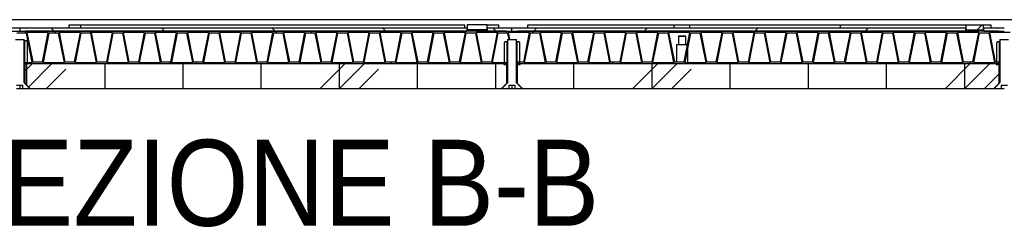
# Model space of a CAD drawing. Header units: millimetres. Extents: x 32 to 6182, y 219 to 4524.
# Tile 4 of 11: x 3234 to 3834, y 1070 to 1197. Entities that reach past the tile are written whole.
import ezdxf

# ---------------------------------------------------------------- set-up
doc = ezdxf.new("R2010")
doc.units = ezdxf.units.MM
doc.header["$LTSCALE"] = 15
doc.linetypes.add('SLD-Solido', pattern=[0])
doc.layers.add('CAMPITURE', color=9, linetype='SLD-Solido')
doc.layers.add('NOTE', color=3, linetype='SLD-Solido')
doc.styles.add('SLDTEXTSTYLE0', font='GOTHIC.TTF', dxfattribs={"width": 0.913})
pattern_1 = [(90, (0, 0), (-47.625, -2e-13), []), (225, (23.81, 23.81), (95.25, -95.25), [67.352, -67.352]), (225, (23.81, 35.72), (95.25, -95.25), [67.352, -67.352]), (225, (23.81, 47.63), (95.25, -95.25), [67.352, -67.352])]

msp = doc.modelspace()

# ---------------------------------------------------------------- hatches: boundary and pattern name
at = {"layer": 'CAMPITURE', "true_color": 0xe1a900}
h = msp.add_hatch(dxfattribs=at)
h.set_pattern_fill('ANSI31', color=42, scale=15, angle=2.8e-322, style=0)
h.paths.add_polyline_path([(3234.21, 1192.1), (2934.21, 1192.1), (2934.21, 1190.1), (3234.21, 1190.1)], flags=0)
h = msp.add_hatch(dxfattribs=at)
h.set_pattern_fill('ANSI31', color=42, scale=15, angle=90, style=0)
h.paths.add_polyline_path([(3506.68, 1190.1), (3506.68, 1192.1), (3234.21, 1192.1), (3234.21, 1190.1)], flags=0)
h = msp.add_hatch(dxfattribs=at)
h.set_pattern_fill('ANSI37', color=42, scale=15, angle=2.8e-322, style=0)
h.paths.add_polyline_path([(3525.66, 1188.9), (3530.71, 1188.9), (3530.71, 1190.1), (3237.71, 1190.1), (3237.71, 1188.9), (3238.41, 1188.9), (3241.91, 1171), (3237.71, 1171), (3237.71, 1170.1), (3530.71, 1170.1), (3530.71, 1171), (3522.16, 1171)], flags=0)
h.paths.add_polyline_path([(3505.81, 1189.2), (3502.31, 1171.3), (3496.31, 1171.3), (3492.81, 1189.2)], flags=0)
h.paths.add_polyline_path([(3398.31, 1171), (3385.31, 1171), (3388.81, 1188.9), (3394.81, 1188.9)], flags=0)
h.paths.add_polyline_path([(3417.86, 1171), (3404.86, 1171), (3408.36, 1188.9), (3414.36, 1188.9)], flags=0)
h.paths.add_polyline_path([(3359.21, 1171), (3346.21, 1171), (3349.71, 1188.9), (3355.71, 1188.9)], flags=0)
h.paths.add_polyline_path([(3378.76, 1171), (3365.76, 1171), (3369.26, 1188.9), (3375.26, 1188.9)], flags=0)
h.paths.add_polyline_path([(3476.51, 1171), (3463.51, 1171), (3467.01, 1188.9), (3473.01, 1188.9)], flags=0)
h.paths.add_polyline_path([(3496.06, 1171), (3483.06, 1171), (3486.56, 1188.9), (3492.56, 1188.9)], flags=0)
h.paths.add_polyline_path([(3437.41, 1171), (3424.41, 1171), (3427.91, 1188.9), (3433.91, 1188.9)], flags=0)
h.paths.add_polyline_path([(3456.96, 1171), (3443.96, 1171), (3447.46, 1188.9), (3453.46, 1188.9)], flags=0)
h.paths.add_polyline_path([(3261.46, 1171), (3248.46, 1171), (3251.96, 1188.9), (3257.96, 1188.9)], flags=0)
h.paths.add_polyline_path([(3320.11, 1171), (3307.11, 1171), (3310.61, 1188.9), (3316.61, 1188.9)], flags=0)
h.paths.add_polyline_path([(3339.66, 1171), (3326.66, 1171), (3330.16, 1188.9), (3336.16, 1188.9)], flags=0)
h.paths.add_polyline_path([(3281.01, 1171), (3268.01, 1171), (3271.51, 1188.9), (3277.51, 1188.9)], flags=0)
h.paths.add_polyline_path([(3300.56, 1171), (3287.56, 1171), (3291.06, 1188.9), (3297.06, 1188.9)], flags=0)
h.paths.add_polyline_path([(3290.76, 1189.2), (3287.26, 1171.3), (3281.26, 1171.3), (3277.76, 1189.2)], flags=0)
h.paths.add_polyline_path([(3271.21, 1189.2), (3267.71, 1171.3), (3261.71, 1171.3), (3258.21, 1189.2)], flags=0)
h.paths.add_polyline_path([(3329.86, 1189.2), (3326.36, 1171.3), (3320.36, 1171.3), (3316.86, 1189.2)], flags=0)
h.paths.add_polyline_path([(3310.31, 1189.2), (3306.81, 1171.3), (3300.81, 1171.3), (3297.31, 1189.2)], flags=0)
h.paths.add_polyline_path([(3251.66, 1189.2), (3248.16, 1171.3), (3242.16, 1171.3), (3238.66, 1189.2)], flags=0)
h.paths.add_polyline_path([(3447.16, 1189.2), (3443.66, 1171.3), (3437.66, 1171.3), (3434.16, 1189.2)], flags=0)
h.paths.add_polyline_path([(3427.61, 1189.2), (3424.11, 1171.3), (3418.11, 1171.3), (3414.61, 1189.2)], flags=0)
h.paths.add_polyline_path([(3486.26, 1189.2), (3482.76, 1171.3), (3476.76, 1171.3), (3473.26, 1189.2)], flags=0)
h.paths.add_polyline_path([(3466.71, 1189.2), (3463.21, 1171.3), (3457.21, 1171.3), (3453.71, 1189.2)], flags=0)
h.paths.add_polyline_path([(3368.96, 1189.2), (3365.46, 1171.3), (3359.46, 1171.3), (3355.96, 1189.2)], flags=0)
h.paths.add_polyline_path([(3349.41, 1189.2), (3345.91, 1171.3), (3339.91, 1171.3), (3336.41, 1189.2)], flags=0)
h.paths.add_polyline_path([(3408.06, 1189.2), (3404.56, 1171.3), (3398.56, 1171.3), (3395.06, 1189.2)], flags=0)
h.paths.add_polyline_path([(3388.51, 1189.2), (3385.01, 1171.3), (3379.01, 1171.3), (3375.51, 1189.2)], flags=0)
h.paths.add_polyline_path([(3525.36, 1189.2), (3521.86, 1171.3), (3515.86, 1171.3), (3512.36, 1189.2)], flags=0)
h.paths.add_polyline_path([(3515.61, 1171), (3502.61, 1171), (3506.11, 1188.9), (3512.11, 1188.9)], flags=0)
h = msp.add_hatch(dxfattribs=at)
h.set_pattern_fill('ANSI31', color=42, scale=15, style=0)
h.paths.add_polyline_path([(3506.98, 1190.9), (3518.99, 1190.9), (3518.99, 1193.9), (3506.98, 1193.9)], flags=0)
h = msp.add_hatch(dxfattribs=at)
h.set_pattern_fill('ANSI31', color=42, scale=15, angle=90, style=0)
h.paths.add_polyline_path([(3519.29, 1192.1), (3519.29, 1190.1), (3534.21, 1190.1), (3534.21, 1192.1)], flags=0)
h = msp.add_hatch(dxfattribs=at)
h.set_pattern_fill('ANSI31', color=42, scale=15, angle=2.8e-322, style=0)
h.paths.add_polyline_path([(3810.62, 1190.1), (3810.62, 1192.1), (3534.21, 1192.1), (3534.21, 1190.1)], flags=0)
h = msp.add_hatch(dxfattribs=at)
h.set_pattern_fill('ANSI37', color=42, scale=15, angle=2.8e-322, style=0)
h.paths.add_polyline_path([(3537.71, 1170.1), (3830.71, 1170.1), (3830.71, 1171.3), (3828.66, 1171.3), (3825.16, 1189.2), (3830.71, 1189.2), (3830.71, 1190.1), (3537.71, 1190.1), (3537.71, 1189.2), (3544.91, 1189.2), (3541.41, 1171.3), (3537.71, 1171.3)], flags=0)
h.paths.add_polyline_path([(3701.31, 1189.2), (3697.81, 1171.3), (3691.81, 1171.3), (3688.31, 1189.2)], flags=0)
h.paths.add_polyline_path([(3720.86, 1189.2), (3717.36, 1171.3), (3711.36, 1171.3), (3707.86, 1189.2)], flags=0)
h.paths.add_polyline_path([(3662.21, 1189.2), (3658.71, 1171.3), (3652.71, 1171.3), (3649.21, 1189.2)], flags=0)
h.paths.add_polyline_path([(3681.76, 1189.2), (3678.26, 1171.3), (3672.26, 1171.3), (3668.76, 1189.2)], flags=0)
h.paths.add_polyline_path([(3779.51, 1189.2), (3776.01, 1171.3), (3770.01, 1171.3), (3766.51, 1189.2)], flags=0)
h.paths.add_polyline_path([(3799.06, 1189.2), (3795.56, 1171.3), (3789.56, 1171.3), (3786.06, 1189.2)], flags=0)
h.paths.add_polyline_path([(3740.41, 1189.2), (3736.91, 1171.3), (3730.91, 1171.3), (3727.41, 1189.2)], flags=0)
h.paths.add_polyline_path([(3759.96, 1189.2), (3756.46, 1171.3), (3750.46, 1171.3), (3746.96, 1189.2)], flags=0)
h.paths.add_polyline_path([(3574.26, 1171), (3561.26, 1171), (3564.76, 1188.9), (3570.76, 1188.9)], flags=0)
h.paths.add_polyline_path([(3632.91, 1171), (3619.91, 1171), (3623.41, 1188.9), (3629.41, 1188.9)], flags=0)
h.paths.add_polyline_path([(3652.46, 1171), (3639.46, 1171), (3642.96, 1188.9), (3648.96, 1188.9)], flags=0)
h.paths.add_polyline_path([(3593.81, 1171), (3580.81, 1171), (3584.31, 1188.9), (3590.31, 1188.9)], flags=0)
h.paths.add_polyline_path([(3613.36, 1171), (3600.36, 1171), (3603.86, 1188.9), (3609.86, 1188.9)], flags=0)
h.paths.add_polyline_path([(3828.41, 1171), (3815.41, 1171), (3818.91, 1188.9), (3824.91, 1188.9)], flags=0)
h.paths.add_polyline_path([(3818.61, 1189.2), (3815.11, 1171.3), (3809.11, 1171.3), (3805.61, 1189.2)], flags=0)
h.paths.add_polyline_path([(3603.56, 1189.2), (3600.06, 1171.3), (3594.06, 1171.3), (3590.56, 1189.2)], flags=0)
h.paths.add_polyline_path([(3584.01, 1189.2), (3580.51, 1171.3), (3574.51, 1171.3), (3571.01, 1189.2)], flags=0)
h.paths.add_polyline_path([(3642.66, 1189.2), (3639.16, 1171.3), (3633.16, 1171.3), (3629.66, 1189.2)], flags=0)
h.paths.add_polyline_path([(3623.11, 1189.2), (3619.61, 1171.3), (3613.61, 1171.3), (3610.11, 1189.2)], flags=0)
h.paths.add_polyline_path([(3564.46, 1189.2), (3560.96, 1171.3), (3554.96, 1171.3), (3551.46, 1189.2)], flags=0)
h.paths.add_polyline_path([(3554.71, 1171), (3541.71, 1171), (3545.21, 1188.9), (3551.21, 1188.9)], flags=0)
h.paths.add_polyline_path([(3769.76, 1171), (3756.76, 1171), (3760.26, 1188.9), (3766.26, 1188.9)], flags=0)
h.paths.add_polyline_path([(3750.21, 1171), (3737.21, 1171), (3740.71, 1188.9), (3746.71, 1188.9)], flags=0)
h.paths.add_polyline_path([(3808.86, 1171), (3795.86, 1171), (3799.36, 1188.9), (3805.36, 1188.9)], flags=0)
h.paths.add_polyline_path([(3789.31, 1171), (3776.31, 1171), (3779.81, 1188.9), (3785.81, 1188.9)], flags=0)
h.paths.add_polyline_path([(3691.56, 1171), (3678.56, 1171), (3682.06, 1188.9), (3688.06, 1188.9)], flags=0)
h.paths.add_polyline_path([(3672.01, 1171), (3659.01, 1171), (3662.51, 1188.9), (3668.51, 1188.9)], flags=0)
h.paths.add_polyline_path([(3730.66, 1171), (3717.66, 1171), (3721.16, 1188.9), (3727.16, 1188.9)], flags=0)
h.paths.add_polyline_path([(3711.11, 1171), (3698.11, 1171), (3701.61, 1188.9), (3707.61, 1188.9)], flags=0)
h = msp.add_hatch(dxfattribs=at)
h.set_pattern_fill('ANSI31', color=42, scale=15, angle=2.8e-322, style=0)
h.paths.add_polyline_path([(3821.41, 1193.9), (3810.88, 1193.9), (3810.88, 1190.9), (3821.41, 1190.9)], flags=0)
h = msp.add_hatch(dxfattribs=at)
h.set_pattern_fill('ANSI31', color=42, scale=15, angle=2.8e-322, style=0)
h.paths.add_polyline_path([(3821.68, 1192.1), (3821.68, 1190.1), (3834.21, 1190.1), (3834.21, 1192.1)], flags=0)
h = msp.add_hatch(dxfattribs=at)
h.set_pattern_fill('ANSI32', color=42, scale=15, style=0)
h.paths.add_polyline_path([(3236.21, 1157.1), (3236.21, 1155.1), (3240.21, 1155.1), (3240.21, 1155.4), (3237.21, 1158.4), (3237.21, 1158.6), (3237.01, 1158.6), (3237.01, 1184.9), (3236.81, 1185.1), (3231.61, 1185.1), (3231.41, 1184.9), (3231.41, 1158.6), (3231.21, 1158.6), (3231.21, 1158.4), (3228.21, 1155.4), (3228.21, 1155.1), (3232.21, 1155.1), (3232.21, 1157.1)], flags=0)
h = msp.add_hatch(dxfattribs=at)
h.set_pattern_fill('ANSI32', color=42, scale=15, style=0)
h.paths.add_polyline_path([(3238.53, 1184.1), (3237.21, 1184.1), (3237.21, 1170.1), (3239.21, 1170.1), (3238.71, 1170.6), (3238.71, 1183.6)], flags=0)
h = msp.add_hatch(dxfattribs=at)
h.set_pattern_fill('ANSI32', color=42, scale=15, style=0)
h.paths.add_polyline_path([(3536.21, 1157.1), (3536.21, 1155.1), (3540.21, 1155.1), (3540.21, 1155.4), (3537.21, 1158.4), (3537.21, 1158.6), (3537.01, 1158.6), (3537.01, 1184.9), (3536.81, 1185.1), (3531.61, 1185.1), (3531.41, 1184.9), (3531.41, 1158.6), (3531.21, 1158.6), (3531.21, 1158.4), (3528.21, 1155.4), (3528.21, 1155.1), (3532.21, 1155.1), (3532.21, 1157.1)], flags=0)
h = msp.add_hatch(dxfattribs=at)
h.set_pattern_fill('ANSI32', color=42, scale=15, style=0)
h.paths.add_polyline_path([(3529.21, 1169.6), (3531.21, 1169.6), (3531.21, 1183.6), (3529.89, 1183.6), (3529.71, 1183.1), (3529.71, 1170.1)], flags=0)
h = msp.add_hatch(dxfattribs=at)
h.set_pattern_fill('ANSI32', color=42, scale=15, style=0)
h.paths.add_polyline_path([(3538.53, 1183.6), (3537.21, 1183.6), (3537.21, 1169.6), (3539.21, 1169.6), (3538.71, 1170.1), (3538.71, 1183.1)], flags=0)
h = msp.add_hatch(dxfattribs=at)
h.set_pattern_fill('ANSI32', color=42, scale=15, style=0)
h.paths.add_polyline_path([(3836.21, 1157.1), (3836.21, 1155.1), (3840.21, 1155.1), (3840.21, 1155.4), (3837.21, 1158.4), (3837.21, 1158.6), (3837.01, 1158.6), (3837.01, 1184.9), (3836.81, 1185.1), (3831.61, 1185.1), (3831.41, 1184.9), (3831.41, 1158.6), (3831.21, 1158.6), (3831.21, 1158.4), (3828.21, 1155.4), (3828.21, 1155.1), (3832.21, 1155.1), (3832.21, 1157.1)], flags=0)
h = msp.add_hatch(dxfattribs=at)
h.set_pattern_fill('ANSI32', color=42, scale=15, style=0)
h.paths.add_polyline_path([(3829.21, 1169.6), (3831.21, 1169.6), (3831.21, 1183.6), (3829.89, 1183.6), (3829.71, 1183.1), (3829.71, 1170.1)], flags=0)
h = msp.add_hatch(dxfattribs=at)
h.set_pattern_fill('CORK', color=42, scale=15, angle=90, style=0)
h.set_pattern_definition(pattern_1)
h.paths.add_polyline_path([(3237.51, 1170.1), (3237.51, 1158.1), (3240.51, 1155.1), (3527.91, 1155.1), (3530.91, 1158.1), (3530.91, 1170.1)], flags=0)
h = msp.add_hatch(dxfattribs=at)
h.set_pattern_fill('CORK', color=42, scale=15, angle=90, style=0)
h.set_pattern_definition(pattern_1)
h.paths.add_polyline_path([(3537.51, 1170.1), (3537.51, 1158.1), (3540.51, 1155.1), (3827.91, 1155.1), (3830.91, 1158.1), (3830.91, 1170.1)], flags=0)

# ---------------------------------------------------------------- linework, layer by layer
for p, q in [((4134.94, 1197.1), (2634.94, 1197.1)), ((2934.21, 1192.1), (3234.21, 1192.1)), ((2934.21, 1190.1), (3234.21, 1190.1)), ((3237.71, 1188.9), (3232.41, 1188.9)), ((3234.21, 1192.1), (3234.21, 1190.1)), ((3234.21, 1192.1), (3506.68, 1192.1)), ((3234.21, 1190.1), (3506.68, 1190.1)), ((3237.71, 1188.9), (3237.71, 1190.1)), ((3530.71, 1190.1), (3237.71, 1190.1)), ((3238.41, 1188.9), (3237.71, 1188.9)), ((3241.91, 1171), (3238.41, 1188.9)), ((3251.66, 1189.2), (3238.66, 1189.2)), ((3238.66, 1189.2), (3242.16, 1171.3)), ((3248.16, 1171.3), (3251.66, 1189.2)), ((3251.96, 1188.9), (3248.46, 1171)), ((3257.96, 1188.9), (3251.96, 1188.9)), ((3261.46, 1171), (3257.96, 1188.9)), ((3271.21, 1189.2), (3258.21, 1189.2)), ((3258.21, 1189.2), (3261.71, 1171.3)), ((3264.4, 1192.1), (3264.4, 1193.9)), ((3264.4, 1193.9), (3271.47, 1193.9)), ((3267.71, 1171.3), (3271.21, 1189.2)), ((3271.51, 1188.9), (3268.01, 1171)), ((3271.47, 1192.1), (3271.47, 1193.9)), ((3271.47, 1193.9), (3505.52, 1193.9)), ((3277.51, 1188.9), (3271.51, 1188.9)), ((3281.01, 1171), (3277.51, 1188.9)), ((3290.76, 1189.2), (3277.76, 1189.2)), ((3277.76, 1189.2), (3281.26, 1171.3)), ((3287.26, 1171.3), (3290.76, 1189.2)), ((3291.06, 1188.9), (3287.56, 1171)), ((3297.06, 1188.9), (3291.06, 1188.9)), ((3300.56, 1171), (3297.06, 1188.9)), ((3310.31, 1189.2), (3297.31, 1189.2)), ((3297.31, 1189.2), (3300.81, 1171.3)), ((3306.81, 1171.3), (3310.31, 1189.2)), ((3310.61, 1188.9), (3307.11, 1171)), ((3316.61, 1188.9), (3310.61, 1188.9)), ((3320.11, 1171), (3316.61, 1188.9)), ((3329.86, 1189.2), (3316.86, 1189.2)), ((3316.86, 1189.2), (3320.36, 1171.3)), ((3326.36, 1171.3), (3329.86, 1189.2)), ((3330.16, 1188.9), (3326.66, 1171)), ((3336.16, 1188.9), (3330.16, 1188.9)), ((3339.66, 1171), (3336.16, 1188.9)), ((3349.41, 1189.2), (3336.41, 1189.2)), ((3336.41, 1189.2), (3339.91, 1171.3)), ((3345.91, 1171.3), (3349.41, 1189.2)), ((3349.71, 1188.9), (3346.21, 1171)), ((3355.71, 1188.9), (3349.71, 1188.9)), ((3359.21, 1171), (3355.71, 1188.9)), ((3368.96, 1189.2), (3355.96, 1189.2)), ((3355.96, 1189.2), (3359.46, 1171.3)), ((3365.46, 1171.3), (3368.96, 1189.2)), ((3369.26, 1188.9), (3365.76, 1171)), ((3375.26, 1188.9), (3369.26, 1188.9)), ((3378.76, 1171), (3375.26, 1188.9)), ((3388.51, 1189.2), (3375.51, 1189.2)), ((3375.51, 1189.2), (3379.01, 1171.3)), ((3385.01, 1171.3), (3388.51, 1189.2)), ((3388.81, 1188.9), (3385.31, 1171)), ((3394.81, 1188.9), (3388.81, 1188.9)), ((3398.31, 1171), (3394.81, 1188.9)), ((3408.06, 1189.2), (3395.06, 1189.2)), ((3395.06, 1189.2), (3398.56, 1171.3)), ((3404.56, 1171.3), (3408.06, 1189.2)), ((3408.36, 1188.9), (3404.86, 1171)), ((3414.36, 1188.9), (3408.36, 1188.9)), ((3417.86, 1171), (3414.36, 1188.9)), ((3427.61, 1189.2), (3414.61, 1189.2)), ((3414.61, 1189.2), (3418.11, 1171.3)), ((3424.11, 1171.3), (3427.61, 1189.2)), ((3427.91, 1188.9), (3424.41, 1171)), ((3433.91, 1188.9), (3427.91, 1188.9)), ((3437.41, 1171), (3433.91, 1188.9)), ((3447.16, 1189.2), (3434.16, 1189.2)), ((3434.16, 1189.2), (3437.66, 1171.3)), ((3443.66, 1171.3), (3447.16, 1189.2)), ((3447.46, 1188.9), (3443.96, 1171)), ((3453.46, 1188.9), (3447.46, 1188.9)), ((3456.96, 1171), (3453.46, 1188.9)), ((3466.71, 1189.2), (3453.71, 1189.2)), ((3453.71, 1189.2), (3457.21, 1171.3)), ((3463.21, 1171.3), (3466.71, 1189.2)), ((3467.01, 1188.9), (3463.51, 1171)), ((3473.01, 1188.9), (3467.01, 1188.9)), ((3476.51, 1171), (3473.01, 1188.9)), ((3486.26, 1189.2), (3473.26, 1189.2)), ((3473.26, 1189.2), (3476.76, 1171.3)), ((3482.76, 1171.3), (3486.26, 1189.2)), ((3486.56, 1188.9), (3483.06, 1171)), ((3492.56, 1188.9), (3486.56, 1188.9)), ((3496.06, 1171), (3492.56, 1188.9)), ((3505.81, 1189.2), (3492.81, 1189.2)), ((3492.81, 1189.2), (3496.31, 1171.3)), ((3502.31, 1171.3), (3505.81, 1189.2)), ((3506.11, 1188.9), (3502.61, 1171)), ((3505.52, 1192.1), (3505.52, 1193.9)), ((3512.11, 1188.9), (3506.11, 1188.9)), ((3506.68, 1192.1), (3506.68, 1190.1)), ((3506.98, 1192.1), (3506.68, 1192.1)), ((3506.98, 1193.9), (3506.98, 1190.9)), ((3518.99, 1193.9), (3506.98, 1193.9)), ((3518.99, 1190.9), (3506.98, 1190.9)), ((3515.61, 1171), (3512.11, 1188.9)), ((3525.36, 1189.2), (3512.36, 1189.2)), ((3512.36, 1189.2), (3515.86, 1171.3)), ((3517.76, 1190.1), (3517.76, 1190.9)), ((3518.99, 1190.9), (3518.99, 1193.9)), ((3518.99, 1193.9), (3526.16, 1193.9)), ((3518.99, 1190.9), (3519.29, 1190.9)), ((3519.29, 1192.1), (3534.21, 1192.1)), ((3519.29, 1190.1), (3519.29, 1192.1)), ((3519.29, 1190.1), (3534.21, 1190.1)), ((3521.86, 1171.3), (3525.36, 1189.2)), ((3525.66, 1188.9), (3522.16, 1171)), ((3530.71, 1188.9), (3525.66, 1188.9)), ((3526.16, 1192.1), (3526.16, 1193.9)), ((3530.71, 1190.1), (3530.71, 1188.9)), ((3531.66, 1188.9), (3530.71, 1188.9)), ((3532.41, 1185.1), (3531.66, 1188.9)), ((3537.71, 1189.2), (3531.91, 1189.2)), ((3531.91, 1189.2), (3532.71, 1185.1)), ((3534.21, 1190.1), (3534.21, 1192.1)), ((3534.21, 1192.1), (3810.62, 1192.1)), ((3534.21, 1190.1), (3810.62, 1190.1)), ((3537.71, 1189.2), (3537.71, 1190.1)), ((3830.71, 1190.1), (3537.71, 1190.1)), ((3544.91, 1189.2), (3537.71, 1189.2)), ((3541.41, 1171.3), (3544.91, 1189.2)), ((3545.21, 1188.9), (3541.71, 1171)), ((3543.9, 1192.1), (3543.9, 1193.9)), ((3543.9, 1193.9), (3632.79, 1193.9)), ((3551.21, 1188.9), (3545.21, 1188.9)), ((3554.71, 1171), (3551.21, 1188.9)), ((3564.46, 1189.2), (3551.46, 1189.2)), ((3551.46, 1189.2), (3554.96, 1171.3)), ((3560.96, 1171.3), (3564.46, 1189.2)), ((3564.76, 1188.9), (3561.26, 1171)), ((3570.76, 1188.9), (3564.76, 1188.9)), ((3574.26, 1171), (3570.76, 1188.9)), ((3584.01, 1189.2), (3571.01, 1189.2)), ((3571.01, 1189.2), (3574.51, 1171.3)), ((3580.51, 1171.3), (3584.01, 1189.2)), ((3584.31, 1188.9), (3580.81, 1171)), ((3590.31, 1188.9), (3584.31, 1188.9)), ((3593.81, 1171), (3590.31, 1188.9)), ((3603.56, 1189.2), (3590.56, 1189.2)), ((3590.56, 1189.2), (3594.06, 1171.3)), ((3600.06, 1171.3), (3603.56, 1189.2)), ((3603.86, 1188.9), (3600.36, 1171)), ((3609.86, 1188.9), (3603.86, 1188.9)), ((3613.36, 1171), (3609.86, 1188.9)), ((3623.11, 1189.2), (3610.11, 1189.2)), ((3610.11, 1189.2), (3613.61, 1171.3)), ((3619.61, 1171.3), (3623.11, 1189.2)), ((3623.41, 1188.9), (3619.91, 1171)), ((3629.41, 1188.9), (3623.41, 1188.9)), ((3632.91, 1171), (3629.41, 1188.9)), ((3642.66, 1189.2), (3629.66, 1189.2)), ((3629.66, 1189.2), (3633.16, 1171.3)), ((3632.79, 1193.9), (3632.79, 1192.1)), ((3632.79, 1193.9), (3642.28, 1193.9)), ((3639.16, 1171.3), (3642.66, 1189.2)), ((3642.96, 1188.9), (3639.46, 1171)), ((3642.28, 1193.9), (3642.28, 1192.1)), ((3642.28, 1193.9), (3734.26, 1193.9)), ((3648.96, 1188.9), (3642.96, 1188.9)), ((3652.46, 1171), (3648.96, 1188.9)), ((3662.21, 1189.2), (3649.21, 1189.2)), ((3649.21, 1189.2), (3652.71, 1171.3)), ((3658.71, 1171.3), (3662.21, 1189.2)), ((3662.51, 1188.9), (3659.01, 1171)), ((3668.51, 1188.9), (3662.51, 1188.9)), ((3672.01, 1171), (3668.51, 1188.9)), ((3681.76, 1189.2), (3668.76, 1189.2)), ((3668.76, 1189.2), (3672.26, 1171.3)), ((3678.26, 1171.3), (3681.76, 1189.2)), ((3682.06, 1188.9), (3678.56, 1171)), ((3688.06, 1188.9), (3682.06, 1188.9)), ((3691.56, 1171), (3688.06, 1188.9)), ((3701.31, 1189.2), (3688.31, 1189.2)), ((3688.31, 1189.2), (3691.81, 1171.3)), ((3697.81, 1171.3), (3701.31, 1189.2)), ((3701.61, 1188.9), (3698.11, 1171)), ((3707.61, 1188.9), (3701.61, 1188.9)), ((3711.11, 1171), (3707.61, 1188.9)), ((3720.86, 1189.2), (3707.86, 1189.2)), ((3707.86, 1189.2), (3711.36, 1171.3)), ((3717.36, 1171.3), (3720.86, 1189.2)), ((3721.16, 1188.9), (3717.66, 1171)), ((3727.16, 1188.9), (3721.16, 1188.9)), ((3730.66, 1171), (3727.16, 1188.9)), ((3740.41, 1189.2), (3727.41, 1189.2)), ((3727.41, 1189.2), (3730.91, 1171.3)), ((3734.26, 1193.9), (3810.88, 1193.9)), ((3734.26, 1193.9), (3734.26, 1192.1)), ((3736.91, 1171.3), (3740.41, 1189.2)), ((3740.71, 1188.9), (3737.21, 1171)), ((3746.71, 1188.9), (3740.71, 1188.9)), ((3750.21, 1171), (3746.71, 1188.9)), ((3759.96, 1189.2), (3746.96, 1189.2)), ((3746.96, 1189.2), (3750.46, 1171.3)), ((3756.46, 1171.3), (3759.96, 1189.2)), ((3760.26, 1188.9), (3756.76, 1171)), ((3766.26, 1188.9), (3760.26, 1188.9)), ((3769.76, 1171), (3766.26, 1188.9)), ((3779.51, 1189.2), (3766.51, 1189.2)), ((3766.51, 1189.2), (3770.01, 1171.3)), ((3776.01, 1171.3), (3779.51, 1189.2)), ((3779.81, 1188.9), (3776.31, 1171)), ((3785.81, 1188.9), (3779.81, 1188.9)), ((3789.31, 1171), (3785.81, 1188.9)), ((3799.06, 1189.2), (3786.06, 1189.2)), ((3786.06, 1189.2), (3789.56, 1171.3)), ((3795.56, 1171.3), (3799.06, 1189.2)), ((3799.36, 1188.9), (3795.86, 1171)), ((3805.36, 1188.9), (3799.36, 1188.9)), ((3808.86, 1171), (3805.36, 1188.9)), ((3818.61, 1189.2), (3805.61, 1189.2)), ((3805.61, 1189.2), (3809.11, 1171.3)), ((3810.62, 1192.1), (3810.62, 1190.1)), ((3810.88, 1192.1), (3810.62, 1192.1)), ((3810.88, 1190.9), (3810.88, 1193.9)), ((3810.88, 1193.9), (3821.41, 1193.9)), ((3810.88, 1190.9), (3821.41, 1190.9)), ((3815.11, 1171.3), (3818.61, 1189.2)), ((3818.91, 1188.9), (3815.41, 1171)), ((3816.32, 1190.1), (3816.32, 1190.9)), ((3824.91, 1188.9), (3818.91, 1188.9)), ((3821.41, 1193.9), (3821.41, 1190.9)), ((3821.41, 1193.9), (3825.97, 1193.9)), ((3821.41, 1190.9), (3821.68, 1190.9)), ((3821.68, 1190.1), (3821.68, 1192.1)), ((3821.68, 1192.1), (3834.21, 1192.1)), ((3821.68, 1190.1), (3834.21, 1190.1)), ((3828.41, 1171), (3824.91, 1188.9)), ((3830.71, 1189.2), (3825.16, 1189.2)), ((3825.16, 1189.2), (3828.66, 1171.3)), ((3825.97, 1193.9), (3825.97, 1192.1)), ((3830.71, 1190.1), (3830.71, 1189.2)), ((3837.71, 1189.2), (3830.71, 1189.2)), ((3231.61, 1185.1), (3236.81, 1185.1)), ((3237.01, 1184.9), (3236.81, 1185.1)), ((3237.01, 1158.6), (3237.01, 1184.9)), ((3237.21, 1184.1), (3237.01, 1184.1)), ((3237.21, 1184.1), (3237.21, 1170.1)), ((3238.53, 1184.1), (3237.21, 1184.1)), ((3238.71, 1183.6), (3238.53, 1184.1)), ((3238.71, 1183.6), (3238.71, 1170.6)), ((3529.89, 1183.6), (3529.71, 1183.1)), ((3529.71, 1170.1), (3529.71, 1183.1)), ((3531.21, 1183.6), (3529.89, 1183.6)), ((3531.21, 1169.6), (3531.21, 1183.6)), ((3531.41, 1183.6), (3531.21, 1183.6)), ((3531.61, 1185.1), (3531.41, 1184.9)), ((3531.41, 1184.9), (3531.41, 1158.6)), ((3531.61, 1185.1), (3536.81, 1185.1)), ((3537.01, 1184.9), (3536.81, 1185.1)), ((3537.01, 1158.6), (3537.01, 1184.9)), ((3537.21, 1183.6), (3537.01, 1183.6)), ((3537.21, 1183.6), (3537.21, 1169.6)), ((3538.53, 1183.6), (3537.21, 1183.6)), ((3538.71, 1183.1), (3538.53, 1183.6)), ((3538.71, 1183.1), (3538.71, 1170.1)), ((3635.78, 1187.1), (3635.68, 1187)), ((3635.68, 1187), (3635.68, 1181.9)), ((3635.96, 1187), (3635.68, 1187)), ((3635.78, 1187.1), (3636.04, 1187.1)), ((3640.2, 1187), (3635.96, 1187)), ((3636.04, 1187.1), (3640.1, 1187.1)), ((3640.2, 1187), (3640.1, 1187.1)), ((3640.2, 1181.9), (3640.2, 1187)), ((3829.89, 1183.6), (3829.71, 1183.1)), ((3829.71, 1170.1), (3829.71, 1183.1)), ((3831.21, 1183.6), (3829.89, 1183.6)), ((3831.21, 1169.6), (3831.21, 1183.6)), ((3831.41, 1183.6), (3831.21, 1183.6)), ((3831.61, 1185.1), (3831.41, 1184.9)), ((3831.41, 1184.9), (3831.41, 1158.6)), ((3831.61, 1185.1), (3836.81, 1185.1)), ((3634.44, 1181.8), (3634.44, 1171.3)), ((3634.54, 1181.9), (3641.23, 1181.9)), ((3641.44, 1171), (3641.44, 1181.12)), ((3237.21, 1170.1), (3237.01, 1170.1)), ((3239.21, 1170.1), (3237.21, 1170.1)), ((3237.51, 1158.1), (3237.51, 1170.1)), ((3530.91, 1170.1), (3237.51, 1170.1)), ((3237.71, 1170.1), (3237.71, 1171)), ((3237.71, 1171), (3241.91, 1171)), ((3530.71, 1170.1), (3237.71, 1170.1)), ((3239.21, 1170.1), (3238.71, 1170.6)), ((3242.16, 1171.3), (3248.16, 1171.3)), ((3248.46, 1171), (3261.46, 1171)), ((3261.71, 1171.3), (3267.71, 1171.3)), ((3268.01, 1171), (3281.01, 1171)), ((3281.26, 1171.3), (3287.26, 1171.3)), ((3287.56, 1171), (3300.56, 1171)), ((3300.81, 1171.3), (3306.81, 1171.3)), ((3307.11, 1171), (3320.11, 1171)), ((3320.36, 1171.3), (3326.36, 1171.3)), ((3326.66, 1171), (3339.66, 1171)), ((3339.91, 1171.3), (3345.91, 1171.3)), ((3346.21, 1171), (3359.21, 1171)), ((3359.46, 1171.3), (3365.46, 1171.3)), ((3365.76, 1171), (3378.76, 1171)), ((3379.01, 1171.3), (3385.01, 1171.3)), ((3385.31, 1171), (3398.31, 1171)), ((3398.56, 1171.3), (3404.56, 1171.3)), ((3404.86, 1171), (3417.86, 1171)), ((3418.11, 1171.3), (3424.11, 1171.3)), ((3424.41, 1171), (3437.41, 1171)), ((3437.66, 1171.3), (3443.66, 1171.3)), ((3443.96, 1171), (3456.96, 1171)), ((3457.21, 1171.3), (3463.21, 1171.3)), ((3463.51, 1171), (3476.51, 1171)), ((3476.76, 1171.3), (3482.76, 1171.3)), ((3483.06, 1171), (3496.06, 1171)), ((3496.31, 1171.3), (3502.31, 1171.3)), ((3502.61, 1171), (3515.61, 1171)), ((3515.86, 1171.3), (3521.86, 1171.3)), ((3522.16, 1171), (3530.71, 1171)), ((3529.71, 1170.1), (3529.21, 1169.6)), ((3530.71, 1171), (3530.71, 1170.1)), ((3530.91, 1170.1), (3530.91, 1158.1)), ((3537.51, 1158.1), (3537.51, 1170.1)), ((3830.91, 1170.1), (3537.51, 1170.1)), ((3537.71, 1170.1), (3537.71, 1171.3)), ((3537.71, 1171.3), (3541.41, 1171.3)), ((3830.71, 1170.1), (3537.71, 1170.1)), ((3539.21, 1169.6), (3538.71, 1170.1)), ((3541.71, 1171), (3554.71, 1171)), ((3554.96, 1171.3), (3560.96, 1171.3)), ((3561.26, 1171), (3574.26, 1171)), ((3574.51, 1171.3), (3580.51, 1171.3)), ((3580.81, 1171), (3593.81, 1171)), ((3594.06, 1171.3), (3600.06, 1171.3)), ((3600.36, 1171), (3613.36, 1171)), ((3613.61, 1171.3), (3619.61, 1171.3)), ((3619.91, 1171), (3632.91, 1171)), ((3633.16, 1171.3), (3639.16, 1171.3)), ((3639.46, 1171), (3652.46, 1171)), ((3652.71, 1171.3), (3658.71, 1171.3)), ((3659.01, 1171), (3672.01, 1171)), ((3672.26, 1171.3), (3678.26, 1171.3)), ((3678.56, 1171), (3691.56, 1171)), ((3691.81, 1171.3), (3697.81, 1171.3)), ((3698.11, 1171), (3711.11, 1171)), ((3711.36, 1171.3), (3717.36, 1171.3)), ((3717.66, 1171), (3730.66, 1171)), ((3730.91, 1171.3), (3736.91, 1171.3)), ((3737.21, 1171), (3750.21, 1171)), ((3750.46, 1171.3), (3756.46, 1171.3)), ((3756.76, 1171), (3769.76, 1171)), ((3770.01, 1171.3), (3776.01, 1171.3)), ((3776.31, 1171), (3789.31, 1171)), ((3789.56, 1171.3), (3795.56, 1171.3)), ((3795.86, 1171), (3808.86, 1171)), ((3809.11, 1171.3), (3815.11, 1171.3)), ((3815.41, 1171), (3828.41, 1171)), ((3828.66, 1171.3), (3830.71, 1171.3)), ((3829.71, 1170.1), (3829.21, 1169.6)), ((3830.71, 1171.3), (3830.71, 1170.1)), ((3830.91, 1170.1), (3830.91, 1158.1)), ((3531.21, 1169.6), (3529.21, 1169.6)), ((3531.41, 1169.6), (3531.21, 1169.6)), ((3537.21, 1169.6), (3537.01, 1169.6)), ((3539.21, 1169.6), (3537.21, 1169.6)), ((3831.21, 1169.6), (3829.21, 1169.6)), ((3831.41, 1169.6), (3831.21, 1169.6)), ((3237.21, 1158.6), (3237.01, 1158.6)), ((3237.21, 1158.6), (3237.21, 1158.4)), ((3240.21, 1155.4), (3237.21, 1158.4)), ((3240.51, 1155.1), (3237.51, 1158.1)), ((3530.91, 1158.1), (3527.91, 1155.1)), ((3531.21, 1158.4), (3528.21, 1155.4)), ((3531.21, 1158.4), (3531.21, 1158.6)), ((3531.41, 1158.6), (3531.21, 1158.6)), ((3537.21, 1158.6), (3537.01, 1158.6)), ((3537.21, 1158.6), (3537.21, 1158.4)), ((3540.21, 1155.4), (3537.21, 1158.4)), ((3540.51, 1155.1), (3537.51, 1158.1)), ((3830.91, 1158.1), (3827.91, 1155.1)), ((3831.21, 1158.4), (3828.21, 1155.4)), ((3831.21, 1158.4), (3831.21, 1158.6)), ((3831.41, 1158.6), (3831.21, 1158.6)), ((3232.21, 1157.1), (3236.21, 1157.1)), ((3232.21, 1155.1), (3234.21, 1155.1)), ((3234.21, 1157.1), (3234.21, 1155.1)), ((3234.21, 1155.1), (3236.21, 1155.1)), ((3236.21, 1155.1), (3236.21, 1157.1)), ((3236.21, 1155.1), (3240.21, 1155.1)), ((3240.21, 1155.4), (3240.21, 1155.1)), ((3240.21, 1155.1), (3240.51, 1155.1)), ((3240.51, 1155.1), (3527.91, 1155.1)), ((3527.91, 1155.1), (3528.21, 1155.1)), ((3528.21, 1155.1), (3528.21, 1155.4)), ((3528.21, 1155.1), (3532.21, 1155.1)), ((3532.21, 1157.1), (3536.21, 1157.1)), ((3532.21, 1157.1), (3532.21, 1155.1)), ((3532.21, 1155.1), (3534.21, 1155.1)), ((3534.21, 1157.1), (3534.21, 1155.1)), ((3534.21, 1155.1), (3536.21, 1155.1)), ((3536.21, 1155.1), (3536.21, 1157.1)), ((3536.21, 1155.1), (3540.21, 1155.1)), ((3540.21, 1155.4), (3540.21, 1155.1)), ((3540.21, 1155.1), (3540.51, 1155.1)), ((3540.51, 1155.1), (3827.91, 1155.1)), ((3827.91, 1155.1), (3828.21, 1155.1)), ((3828.21, 1155.1), (3828.21, 1155.4)), ((3828.21, 1155.1), (3832.21, 1155.1)), ((3832.21, 1157.1), (3836.21, 1157.1)), ((3832.21, 1157.1), (3832.21, 1155.1)), ((3832.21, 1155.1), (3834.21, 1155.1))]:
    msp.add_line(p, q)
msp.add_arc((3634.54, 1181.8), 0.1, 90, 180)

# ---------------------------------------------------------------- texts
at = {"layer": 'NOTE', "insert": (3384.32, 1123.83), "char_height": 52.5, "attachment_point": 2, "style": 'SLDTEXTSTYLE0'}
msp.add_mtext('SEZIONE B-B', dxfattribs=at)

doc.saveas('drawing.dxf')
